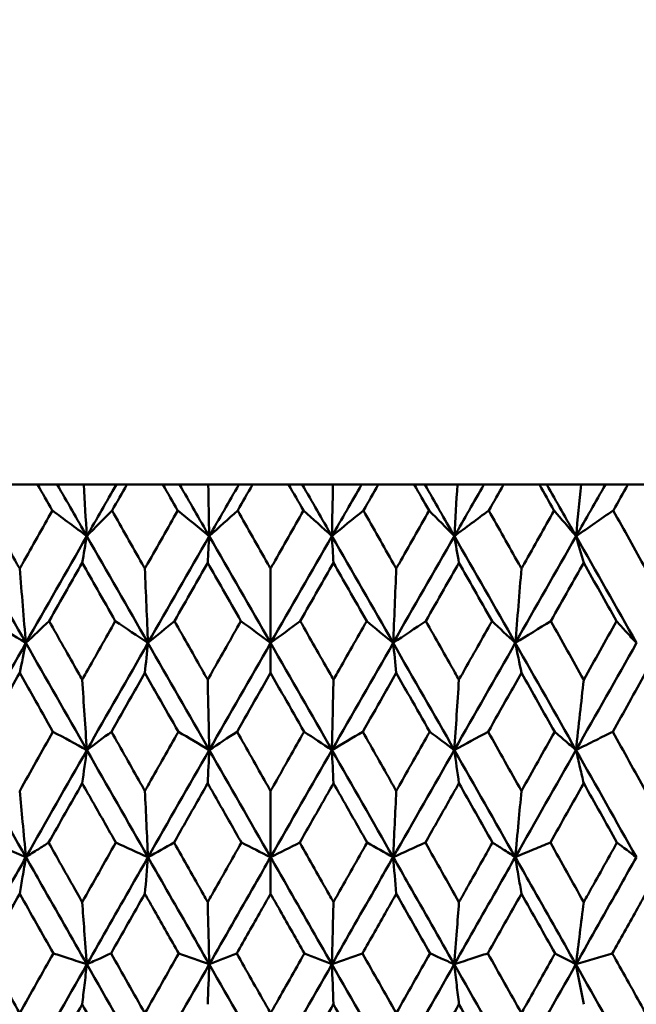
# Model space of a CAD drawing. Header units: millimetres. Extents: x 123 to 2417, y 726 to 3130.
# Tile 51 of 244: x 738 to 744, y 811 to 821. Entities that reach past the tile are written whole.
import ezdxf

# ---------------------------------------------------------------- set-up
doc = ezdxf.new("R2010")
doc.units = ezdxf.units.MM
doc.header["$LTSCALE"] = 12
doc.layers.add('Widoczne (ISO)', color=7, linetype='Continuous', lineweight=50)

msp = doc.modelspace()

# ---------------------------------------------------------------- linework, layer by layer
at = {"layer": 'Widoczne (ISO)'}
for p, q in [((737.9109, 816.3166), (737.5531, 816.3166)), ((737.9109, 816.3166), (738.1074, 816.3166)), ((738.1074, 816.3166), (738.372, 816.3166)), ((738.372, 816.3166), (738.6974, 816.3166)), ((738.6974, 816.3166), (738.8028, 816.3166)), ((739.1627, 816.3166), (738.8028, 816.3166)), ((739.1627, 816.3166), (739.3295, 816.3166)), ((739.3295, 816.3166), (739.6156, 816.3166)), ((739.6156, 816.3166), (739.9219, 816.3166)), ((739.9219, 816.3166), (740.0582, 816.3166)), ((740.4189, 816.3166), (740.0582, 816.3166)), ((740.4189, 816.3166), (740.5552, 816.3166)), ((740.5552, 816.3166), (740.8615, 816.3166)), ((740.8615, 816.3166), (741.1476, 816.3166)), ((741.1476, 816.3166), (741.3143, 816.3166)), ((741.6743, 816.3166), (741.3143, 816.3166)), ((741.6743, 816.3166), (741.7797, 816.3166)), ((741.7797, 816.3166), (742.105, 816.3166)), ((742.105, 816.3166), (742.3697, 816.3166)), ((742.3697, 816.3166), (742.5662, 816.3166)), ((742.924, 816.3166), (742.5662, 816.3166)), ((742.924, 816.3166), (742.9981, 816.3166)), ((742.9981, 816.3166), (743.3412, 816.3166)), ((743.3412, 816.3166), (743.5834, 816.3166)), ((743.5834, 816.3166), (743.8089, 816.3166)), ((744.1631, 816.3166), (743.8089, 816.3166)), ((740.2385, 814.7331), (740.2385, 815.4763)), ((740.2385, 814.7331), (740.2385, 814.4336)), ((740.2385, 812.5925), (740.2385, 813.2538)), ((740.2385, 812.5925), (740.2385, 812.2267))]:
    msp.add_line(p, q, dxfattribs=at)
msp.add_circle((740.2385, 776.3166), 50, dxfattribs=at)
for points, knots in [([(738.0585, 816.0573), (738.0582, 816.0578), (738.0579, 816.0584), (738.0087, 816.1448), (737.9598, 816.2307), (737.9109, 816.3166)], [0.02951568, 0.02951568, 0.02951568, 0.02951568, 0.02969929, 0.02969929, 0.05939589, 0.05939589, 0.05939589, 0.05939589]), ([(738.8028, 816.3166), (738.7537, 816.2307), (738.7046, 816.1448), (738.6553, 816.0584), (738.655, 816.0578), (738.6547, 816.0573)], [0, 0, 0, 0, 0.02969567, 0.02969567, 0.02988021, 0.02988021, 0.02988021, 0.02988021]), ([(739.3111, 816.0573), (739.3108, 816.0578), (739.3105, 816.0584), (739.261, 816.1448), (739.2119, 816.2307), (739.1627, 816.3166)], [0.02951568, 0.02951568, 0.02951568, 0.02951568, 0.02969929, 0.02969929, 0.05939589, 0.05939589, 0.05939589, 0.05939589]), ([(740.0582, 816.3166), (740.009, 816.2307), (739.9598, 816.1448), (739.9103, 816.0584), (739.91, 816.0578), (739.9097, 816.0573)], [0, 0, 0, 0, 0.02969567, 0.02969567, 0.02988021, 0.02988021, 0.02988021, 0.02988021]), ([(740.5674, 816.0573), (740.5671, 816.0578), (740.5668, 816.0584), (740.5173, 816.1448), (740.4681, 816.2307), (740.4189, 816.3166)], [0.02951568, 0.02951568, 0.02951568, 0.02951568, 0.02969929, 0.02969929, 0.05939589, 0.05939589, 0.05939589, 0.05939589]), ([(741.3143, 816.3166), (741.2652, 816.2307), (741.216, 816.1448), (741.1666, 816.0584), (741.1663, 816.0578), (741.166, 816.0573)], [0, 0, 0, 0, 0.02969567, 0.02969567, 0.02988021, 0.02988021, 0.02988021, 0.02988021]), ([(741.8224, 816.0573), (741.8221, 816.0578), (741.8218, 816.0584), (741.7724, 816.1448), (741.7234, 816.2307), (741.6743, 816.3166)], [0.02951568, 0.02951568, 0.02951568, 0.02951568, 0.02969929, 0.02969929, 0.05939589, 0.05939589, 0.05939589, 0.05939589]), ([(742.5662, 816.3166), (742.5173, 816.2307), (742.4684, 816.1448), (742.4192, 816.0584), (742.4189, 816.0578), (742.4186, 816.0573)], [0, 0, 0, 0, 0.02969567, 0.02969567, 0.02988021, 0.02988021, 0.02988021, 0.02988021]), ([(743.0711, 816.0573), (743.0708, 816.0578), (743.0705, 816.0584), (743.0215, 816.1448), (742.9728, 816.2307), (742.924, 816.3166)], [0.02951568, 0.02951568, 0.02951568, 0.02951568, 0.02969929, 0.02969929, 0.05939589, 0.05939589, 0.05939589, 0.05939589]), ([(743.8089, 816.3166), (743.7604, 816.2307), (743.712, 816.1448), (743.6632, 816.0584), (743.6629, 816.0578), (743.6626, 816.0573)], [0, 0, 0, 0, 0.02969567, 0.02969567, 0.02988021, 0.02988021, 0.02988021, 0.02988021]), ([(737.406, 816.0573), (737.5053, 815.88), (737.6048, 815.7026), (737.7135, 815.509), (737.7227, 815.4926), (737.7319, 815.4763)], [0.0297954, 0.0297954, 0.0297954, 0.0297954, 0.09092493, 0.09092493, 0.09655955, 0.09655955, 0.09655955, 0.09655955]), ([(737.7319, 815.4763), (737.741, 815.4925), (737.7501, 815.5087), (737.8588, 815.7024), (737.9586, 815.8799), (738.0585, 816.0573)], [0.0853813, 0.0853813, 0.0853813, 0.0853813, 0.09097809, 0.09097809, 0.15214536, 0.15214536, 0.15214536, 0.15214536]), ([(738.6547, 816.0573), (738.7548, 815.88), (738.8549, 815.7026), (738.9643, 815.509), (738.9735, 815.4926), (738.9827, 815.4763)], [0.0297954, 0.0297954, 0.0297954, 0.0297954, 0.09092493, 0.09092493, 0.09655955, 0.09655955, 0.09655955, 0.09655955]), ([(738.9827, 815.4763), (738.9919, 815.4925), (739.0011, 815.5087), (739.1104, 815.7024), (739.2107, 815.8799), (739.3111, 816.0573)], [0.0853813, 0.0853813, 0.0853813, 0.0853813, 0.09097809, 0.09097809, 0.15214536, 0.15214536, 0.15214536, 0.15214536]), ([(739.9097, 816.0573), (740.0101, 815.88), (740.1104, 815.7026), (740.22, 815.509), (740.2293, 815.4926), (740.2385, 815.4763)], [0.0297954, 0.0297954, 0.0297954, 0.0297954, 0.09092493, 0.09092493, 0.09655955, 0.09655955, 0.09655955, 0.09655955]), ([(740.2385, 815.4763), (740.2477, 815.4925), (740.2569, 815.5087), (740.3665, 815.7024), (740.4669, 815.8799), (740.5674, 816.0573)], [0.0853813, 0.0853813, 0.0853813, 0.0853813, 0.09097809, 0.09097809, 0.15214536, 0.15214536, 0.15214536, 0.15214536]), ([(741.166, 816.0573), (741.2663, 815.88), (741.3665, 815.7026), (741.4759, 815.509), (741.4851, 815.4926), (741.4943, 815.4763)], [0.0297954, 0.0297954, 0.0297954, 0.0297954, 0.09092493, 0.09092493, 0.09655955, 0.09655955, 0.09655955, 0.09655955]), ([(741.4943, 815.4763), (741.5035, 815.4925), (741.5127, 815.5087), (741.6221, 815.7024), (741.7222, 815.8799), (741.8224, 816.0573)], [0.0853813, 0.0853813, 0.0853813, 0.0853813, 0.09097809, 0.09097809, 0.15214536, 0.15214536, 0.15214536, 0.15214536]), ([(742.4186, 816.0573), (742.5184, 815.88), (742.6181, 815.7026), (742.7268, 815.509), (742.736, 815.4926), (742.7452, 815.4763)], [0.0297954, 0.0297954, 0.0297954, 0.0297954, 0.09092493, 0.09092493, 0.09655955, 0.09655955, 0.09655955, 0.09655955]), ([(742.7452, 815.4763), (742.7543, 815.4925), (742.7634, 815.5087), (742.8721, 815.7024), (742.9717, 815.8799), (743.0711, 816.0573)], [0.0853813, 0.0853813, 0.0853813, 0.0853813, 0.09097809, 0.09097809, 0.15214536, 0.15214536, 0.15214536, 0.15214536]), ([(738.3564, 815.534), (738.3058, 815.4451), (738.2552, 815.3562), (738.1451, 815.1624), (738.0855, 815.0575), (738.026, 814.9526)], [0.03078053, 0.03078053, 0.03078053, 0.03078053, 0.06149921, 0.06149921, 0.09773041, 0.09773041, 0.09773041, 0.09773041]), ([(738.6873, 814.9526), (738.6276, 815.0575), (738.5679, 815.1624), (738.4576, 815.3561), (738.407, 815.445), (738.3564, 815.534)], [0.02528165, 0.02528165, 0.02528165, 0.02528165, 0.06150593, 0.06150593, 0.09223152, 0.09223152, 0.09223152, 0.09223152]), ([(739.6103, 815.534), (739.5595, 815.4451), (739.5087, 815.3562), (739.3981, 815.1624), (739.3383, 815.0575), (739.2785, 814.9526)], [0.03078053, 0.03078053, 0.03078053, 0.03078053, 0.06149921, 0.06149921, 0.09773041, 0.09773041, 0.09773041, 0.09773041]), ([(739.9424, 814.9526), (739.8825, 815.0575), (739.8226, 815.1624), (739.7119, 815.3561), (739.6611, 815.445), (739.6103, 815.534)], [0.02528165, 0.02528165, 0.02528165, 0.02528165, 0.06150593, 0.06150593, 0.09223152, 0.09223152, 0.09223152, 0.09223152]), ([(740.8667, 815.534), (740.8159, 815.4451), (740.7652, 815.3562), (740.6545, 815.1624), (740.5946, 815.0575), (740.5347, 814.9526)], [0.03078053, 0.03078053, 0.03078053, 0.03078053, 0.06149921, 0.06149921, 0.09773041, 0.09773041, 0.09773041, 0.09773041]), ([(741.1986, 814.9526), (741.1388, 815.0575), (741.079, 815.1624), (740.9684, 815.3561), (740.9176, 815.445), (740.8667, 815.534)], [0.02528165, 0.02528165, 0.02528165, 0.02528165, 0.06150593, 0.06150593, 0.09223152, 0.09223152, 0.09223152, 0.09223152]), ([(742.1207, 815.534), (742.0701, 815.4451), (742.0195, 815.3562), (741.9092, 815.1624), (741.8495, 815.0575), (741.7898, 814.9526)], [0.03078053, 0.03078053, 0.03078053, 0.03078053, 0.06149921, 0.06149921, 0.09773041, 0.09773041, 0.09773041, 0.09773041]), ([(742.4511, 814.9526), (742.3916, 815.0575), (742.332, 815.1624), (742.2219, 815.3561), (742.1713, 815.445), (742.1207, 815.534)], [0.02528165, 0.02528165, 0.02528165, 0.02528165, 0.06150593, 0.06150593, 0.09223152, 0.09223152, 0.09223152, 0.09223152]), ([(743.3672, 815.534), (743.317, 815.4451), (743.2668, 815.3562), (743.1573, 815.1624), (743.0981, 815.0575), (743.0388, 814.9526)], [0.03078053, 0.03078053, 0.03078053, 0.03078053, 0.06149921, 0.06149921, 0.09773041, 0.09773041, 0.09773041, 0.09773041]), ([(738.026, 814.9526), (738.1224, 814.7811), (738.2189, 814.6096), (738.3291, 814.4138), (738.3427, 814.3895), (738.3564, 814.3653)], [0.02983351, 0.02983351, 0.02983351, 0.02983351, 0.0889495, 0.0889495, 0.09731113, 0.09731113, 0.09731113, 0.09731113]), ([(738.3564, 814.3653), (738.37, 814.3894), (738.3836, 814.4136), (738.4938, 814.6094), (738.5905, 814.781), (738.6873, 814.9526)], [0.0806421, 0.0806421, 0.0806421, 0.0806421, 0.08897282, 0.08897282, 0.14811965, 0.14811965, 0.14811965, 0.14811965]), ([(739.2785, 814.9526), (739.3753, 814.7811), (739.4723, 814.6096), (739.5829, 814.4138), (739.5966, 814.3895), (739.6103, 814.3653)], [0.02983351, 0.02983351, 0.02983351, 0.02983351, 0.0889495, 0.0889495, 0.09731113, 0.09731113, 0.09731113, 0.09731113]), ([(739.6103, 814.3653), (739.624, 814.3894), (739.6376, 814.4136), (739.7483, 814.6094), (739.8453, 814.781), (739.9424, 814.9526)], [0.0806421, 0.0806421, 0.0806421, 0.0806421, 0.08897282, 0.08897282, 0.14811965, 0.14811965, 0.14811965, 0.14811965]), ([(740.5347, 814.9526), (740.6317, 814.7811), (740.7287, 814.6096), (740.8393, 814.4138), (740.853, 814.3895), (740.8667, 814.3653)], [0.02983351, 0.02983351, 0.02983351, 0.02983351, 0.0889495, 0.0889495, 0.09731113, 0.09731113, 0.09731113, 0.09731113]), ([(740.8667, 814.3653), (740.8804, 814.3894), (740.8941, 814.4136), (741.0047, 814.6094), (741.1017, 814.781), (741.1986, 814.9526)], [0.0806421, 0.0806421, 0.0806421, 0.0806421, 0.08897282, 0.08897282, 0.14811965, 0.14811965, 0.14811965, 0.14811965]), ([(741.7898, 814.9526), (741.8865, 814.7811), (741.9832, 814.6096), (742.0934, 814.4138), (742.107, 814.3895), (742.1207, 814.3653)], [0.02983351, 0.02983351, 0.02983351, 0.02983351, 0.0889495, 0.0889495, 0.09731113, 0.09731113, 0.09731113, 0.09731113]), ([(742.1207, 814.3653), (742.1343, 814.3894), (742.1479, 814.4136), (742.2581, 814.6094), (742.3546, 814.781), (742.4511, 814.9526)], [0.0806421, 0.0806421, 0.0806421, 0.0806421, 0.08897282, 0.08897282, 0.14811965, 0.14811965, 0.14811965, 0.14811965]), ([(743.8941, 814.7331), (743.86, 814.7707), (743.8259, 814.8083), (743.7594, 814.8815), (743.7271, 814.9171), (743.6948, 814.9526)], [-0.06289983, -0.06289983, -0.06289983, -0.06289983, -0.03141621, -0.03141621, -0.00164488, -0.00164488, -0.00164488, -0.00164488]), ([(738.0644, 813.8461), (737.9979, 813.9635), (737.9315, 814.0808), (737.8207, 814.2766), (737.7763, 814.3551), (737.7319, 814.4336)], [0.02104899, 0.02104899, 0.02104899, 0.02104899, 0.0615671, 0.0615671, 0.08866561, 0.08866561, 0.08866561, 0.08866561]), ([(738.9827, 814.4336), (738.9381, 814.3551), (738.8934, 814.2767), (738.7821, 814.0809), (738.7154, 813.9635), (738.6487, 813.8461)], [0.03448054, 0.03448054, 0.03448054, 0.03448054, 0.06157222, 0.06157222, 0.10209717, 0.10209717, 0.10209717, 0.10209717]), ([(739.3171, 813.8461), (739.2503, 813.9635), (739.1835, 814.0808), (739.072, 814.2766), (739.0274, 814.3551), (738.9827, 814.4336)], [0.02104899, 0.02104899, 0.02104899, 0.02104899, 0.0615671, 0.0615671, 0.08866561, 0.08866561, 0.08866561, 0.08866561]), ([(740.2385, 814.4336), (740.1938, 814.3551), (740.1491, 814.2767), (740.0374, 814.0809), (739.9706, 813.9635), (739.9037, 813.8461)], [0.03448054, 0.03448054, 0.03448054, 0.03448054, 0.06157222, 0.06157222, 0.10209717, 0.10209717, 0.10209717, 0.10209717]), ([(740.5734, 813.8461), (740.5065, 813.9635), (740.4396, 814.0808), (740.328, 814.2766), (740.2833, 814.3551), (740.2385, 814.4336)], [0.02104899, 0.02104899, 0.02104899, 0.02104899, 0.0615671, 0.0615671, 0.08866561, 0.08866561, 0.08866561, 0.08866561]), ([(741.4943, 814.4336), (741.4497, 814.3551), (741.405, 814.2767), (741.2936, 814.0809), (741.2268, 813.9635), (741.16, 813.8461)], [0.03448054, 0.03448054, 0.03448054, 0.03448054, 0.06157222, 0.06157222, 0.10209717, 0.10209717, 0.10209717, 0.10209717]), ([(741.8283, 813.8461), (741.7617, 813.9635), (741.695, 814.0808), (741.5837, 814.2766), (741.539, 814.3551), (741.4943, 814.4336)], [0.02104899, 0.02104899, 0.02104899, 0.02104899, 0.0615671, 0.0615671, 0.08866561, 0.08866561, 0.08866561, 0.08866561]), ([(742.7452, 814.4336), (742.7008, 814.3551), (742.6564, 814.2767), (742.5456, 814.0809), (742.4791, 813.9635), (742.4127, 813.8461)], [0.03448054, 0.03448054, 0.03448054, 0.03448054, 0.06157222, 0.06157222, 0.10209717, 0.10209717, 0.10209717, 0.10209717]), ([(743.3672, 814.3653), (743.3548, 814.2516), (743.3424, 814.1381), (743.3166, 813.9041), (743.3033, 813.7836), (743.2899, 813.6632)], [-0.08584009, -0.08584009, -0.08584009, -0.08584009, -0.0442602, -0.0442602, 0, 0, 0, 0]), ([(738.6487, 813.8461), (738.7458, 813.6739), (738.8429, 813.5017), (738.9542, 813.3043), (738.9685, 813.2791), (738.9827, 813.2538)], [0.02530969, 0.02530969, 0.02530969, 0.02530969, 0.08465152, 0.08465152, 0.09334823, 0.09334823, 0.09334823, 0.09334823]), ([(738.9827, 813.2538), (738.9969, 813.279), (739.0111, 813.3042), (739.1225, 813.5016), (739.2198, 813.6739), (739.3171, 813.8461)], [0.07597559, 0.07597559, 0.07597559, 0.07597559, 0.08464777, 0.08464777, 0.14401425, 0.14401425, 0.14401425, 0.14401425]), ([(739.9037, 813.8461), (740.001, 813.6739), (740.0984, 813.5017), (740.21, 813.3043), (740.2243, 813.2791), (740.2385, 813.2538)], [0.02530969, 0.02530969, 0.02530969, 0.02530969, 0.08465152, 0.08465152, 0.09334823, 0.09334823, 0.09334823, 0.09334823]), ([(740.2385, 813.2538), (740.2528, 813.279), (740.267, 813.3042), (740.3786, 813.5016), (740.476, 813.6739), (740.5734, 813.8461)], [0.07597559, 0.07597559, 0.07597559, 0.07597559, 0.08464777, 0.08464777, 0.14401425, 0.14401425, 0.14401425, 0.14401425]), ([(741.16, 813.8461), (741.2572, 813.6739), (741.3545, 813.5017), (741.4659, 813.3043), (741.4801, 813.2791), (741.4943, 813.2538)], [0.02530969, 0.02530969, 0.02530969, 0.02530969, 0.08465152, 0.08465152, 0.09334823, 0.09334823, 0.09334823, 0.09334823]), ([(741.4943, 813.2538), (741.5085, 813.279), (741.5227, 813.3042), (741.6341, 813.5016), (741.7313, 813.6739), (741.8283, 813.8461)], [0.07597559, 0.07597559, 0.07597559, 0.07597559, 0.08464777, 0.08464777, 0.14401425, 0.14401425, 0.14401425, 0.14401425]), ([(743.2899, 813.6632), (743.2527, 813.6952), (743.2155, 813.7272), (743.1445, 813.7882), (743.1108, 813.8171), (743.077, 813.8461)], [-0.06302893, -0.06302893, -0.06302893, -0.06302893, -0.03149009, -0.03149009, -0.00290552, -0.00290552, -0.00290552, -0.00290552]), ([(743.2899, 813.6632), (743.3567, 813.6965), (743.4235, 813.7298), (743.5458, 813.7908), (743.6012, 813.8185), (743.6567, 813.8461)], [-0.06563164, -0.06563164, -0.06563164, -0.06563164, -0.03278858, -0.03278858, -0.00550824, -0.00550824, -0.00550824, -0.00550824]), ([(743.3672, 813.3308), (743.3554, 813.3818), (743.3436, 813.4327), (743.3178, 813.5435), (743.3039, 813.6034), (743.2899, 813.6632)], [-0.05953933, -0.05953933, -0.05953933, -0.05953933, -0.03219286, -0.03219286, 0, 0, 0, 0]), ([(737.7941, 812.5925), (737.7829, 812.71), (737.7718, 812.8277), (737.7511, 813.0482), (737.7415, 813.151), (737.7319, 813.2538)], [-0.08760316, -0.08760316, -0.08760316, -0.08760316, -0.04340686, -0.04340686, -0.00492606, -0.00492606, -0.00492606, -0.00492606]), ([(738.6922, 812.7387), (738.6186, 812.8684), (738.545, 812.9981), (738.4331, 813.1955), (738.3947, 813.2632), (738.3564, 813.3308)], [0.01681985, 0.01681985, 0.01681985, 0.01681985, 0.06159108, 0.06159108, 0.08495433, 0.08495433, 0.08495433, 0.08495433]), ([(739.6103, 813.3308), (739.5718, 813.2632), (739.5333, 813.1955), (739.4211, 812.9981), (739.3473, 812.8684), (739.2736, 812.7387)], [0.03825175, 0.03825175, 0.03825175, 0.03825175, 0.06160817, 0.06160817, 0.10638617, 0.10638617, 0.10638617, 0.10638617]), ([(739.9473, 812.7387), (739.8735, 812.8684), (739.7997, 812.9981), (739.6873, 813.1955), (739.6488, 813.2632), (739.6103, 813.3308)], [0.01681985, 0.01681985, 0.01681985, 0.01681985, 0.06159108, 0.06159108, 0.08495433, 0.08495433, 0.08495433, 0.08495433]), ([(740.8667, 813.3308), (740.8282, 813.2632), (740.7897, 813.1955), (740.6774, 812.9981), (740.6036, 812.8684), (740.5298, 812.7387)], [0.03825175, 0.03825175, 0.03825175, 0.03825175, 0.06160817, 0.06160817, 0.10638617, 0.10638617, 0.10638617, 0.10638617]), ([(741.2035, 812.7387), (741.1298, 812.8684), (741.056, 812.9981), (740.9438, 813.1955), (740.9053, 813.2632), (740.8667, 813.3308)], [0.01681985, 0.01681985, 0.01681985, 0.01681985, 0.06159108, 0.06159108, 0.08495433, 0.08495433, 0.08495433, 0.08495433]), ([(742.1207, 813.3308), (742.0824, 813.2632), (742.044, 813.1955), (741.9321, 812.9981), (741.8585, 812.8684), (741.7849, 812.7387)], [0.03825175, 0.03825175, 0.03825175, 0.03825175, 0.06160817, 0.06160817, 0.10638617, 0.10638617, 0.10638617, 0.10638617]), ([(742.7452, 813.2538), (742.7354, 813.1492), (742.7256, 813.0447), (742.7049, 812.8242), (742.694, 812.7083), (742.683, 812.5925)], [-0.08267714, -0.08267714, -0.08267714, -0.08267714, -0.04352949, -0.04352949, 0, 0, 0, 0]), ([(737.4432, 812.7387), (737.4974, 812.7161), (737.5516, 812.6935), (737.6686, 812.6448), (737.7313, 812.6186), (737.7941, 812.5925)], [-0.05918503, -0.05918503, -0.05918503, -0.05918503, -0.0317462, -0.0317462, 0, 0, 0, 0]), ([(738.0211, 812.7387), (737.9859, 812.716), (737.9507, 812.6933), (737.875, 812.6446), (737.8345, 812.6185), (737.7941, 812.5925)], [-0.05918503, -0.05918503, -0.05918503, -0.05918503, -0.03164443, -0.03164443, 0, 0, 0, 0]), ([(738.0211, 812.7387), (738.0966, 812.6044), (738.1721, 812.4701), (738.2839, 812.2715), (738.3201, 812.2072), (738.3564, 812.1429)], [0.41089763, 0.41089763, 0.41089763, 0.41089763, 0.45716852, 0.45716852, 0.47934595, 0.47934595, 0.47934595, 0.47934595]), ([(739.2736, 812.7387), (739.3713, 812.5657), (739.4691, 812.3926), (739.5814, 812.194), (739.5958, 812.1685), (739.6103, 812.1429)], [0.02053386, 0.02053386, 0.02053386, 0.02053386, 0.08016461, 0.08016461, 0.08898694, 0.08898694, 0.08898694, 0.08898694]), ([(739.6103, 812.1429), (739.6248, 812.1684), (739.6392, 812.1939), (739.7515, 812.3925), (739.8494, 812.5656), (739.9473, 812.7387)], [0.07138254, 0.07138254, 0.07138254, 0.07138254, 0.08018544, 0.08018544, 0.13983561, 0.13983561, 0.13983561, 0.13983561]), ([(740.5298, 812.7387), (740.6277, 812.5657), (740.7255, 812.3926), (740.8378, 812.194), (740.8523, 812.1685), (740.8667, 812.1429)], [0.02053386, 0.02053386, 0.02053386, 0.02053386, 0.08016461, 0.08016461, 0.08898694, 0.08898694, 0.08898694, 0.08898694]), ([(740.8667, 812.1429), (740.8812, 812.1684), (740.8956, 812.1939), (741.0079, 812.3925), (741.1057, 812.5656), (741.2035, 812.7387)], [0.07138254, 0.07138254, 0.07138254, 0.07138254, 0.08018544, 0.08018544, 0.13983561, 0.13983561, 0.13983561, 0.13983561]), ([(742.1207, 812.1429), (742.1511, 812.1968), (742.1815, 812.2508), (742.2933, 812.4494), (742.3747, 812.594), (742.4559, 812.7387)], [0.43981696, 0.43981696, 0.43981696, 0.43981696, 0.45842392, 0.45842392, 0.50826415, 0.50826415, 0.50826415, 0.50826415]), ([(742.683, 812.5925), (742.6425, 812.6186), (742.602, 812.6446), (742.5263, 812.6934), (742.4912, 812.716), (742.4559, 812.7387)], [-0.06330464, -0.06330464, -0.06330464, -0.06330464, -0.03163604, -0.03163604, -0.00411961, -0.00411961, -0.00411961, -0.00411961]), ([(742.683, 812.5925), (742.7458, 812.6186), (742.8086, 812.6448), (742.9255, 812.6935), (742.9797, 812.7161), (743.0339, 812.7387)], [-0.06350836, -0.06350836, -0.06350836, -0.06350836, -0.03173776, -0.03173776, -0.00432334, -0.00432334, -0.00432334, -0.00432334]), ([(743.3672, 812.1429), (743.3815, 812.1684), (743.3958, 812.1939), (743.5067, 812.3925), (743.6032, 812.5656), (743.6996, 812.7387)], [0.07138254, 0.07138254, 0.07138254, 0.07138254, 0.08018544, 0.08018544, 0.13983561, 0.13983561, 0.13983561, 0.13983561]), ([(737.1877, 811.5216), (737.3375, 811.7867), (737.4874, 812.0516), (737.6897, 812.4085), (737.7419, 812.5005), (737.7941, 812.5925)], [0.3692784, 0.3692784, 0.3692784, 0.3692784, 0.4608442, 0.4608442, 0.492629, 0.492629, 0.492629, 0.492629]), ([(737.7941, 812.5925), (737.783, 812.5275), (737.7719, 812.4624), (737.7512, 812.3405), (737.7415, 812.2836), (737.7319, 812.2267)], [-0.06561679, -0.06561679, -0.06561679, -0.06561679, -0.0327062, -0.0327062, -0.00397221, -0.00397221, -0.00397221, -0.00397221]), ([(738.4032, 811.5216), (738.2522, 811.7867), (738.1014, 812.0516), (737.8985, 812.4085), (737.8463, 812.5005), (737.7941, 812.5925)], [0.3692784, 0.3692784, 0.3692784, 0.3692784, 0.4608442, 0.4608442, 0.492629, 0.492629, 0.492629, 0.492629]), ([(738.4032, 811.5216), (738.5542, 811.7867), (738.7052, 812.0516), (738.9089, 812.4085), (738.9614, 812.5005), (739.0139, 812.5925)], [0.3692784, 0.3692784, 0.3692784, 0.3692784, 0.4608442, 0.4608442, 0.492629, 0.492629, 0.492629, 0.492629]), ([(739.626, 811.5216), (739.4744, 811.7867), (739.3229, 812.0516), (739.1189, 812.4085), (739.0664, 812.5005), (739.0139, 812.5925)], [0.3692784, 0.3692784, 0.3692784, 0.3692784, 0.4608442, 0.4608442, 0.492629, 0.492629, 0.492629, 0.492629]), ([(739.626, 811.5216), (739.7775, 811.7867), (739.9291, 812.0516), (740.1333, 812.4085), (740.1859, 812.5005), (740.2385, 812.5925)], [0.3692784, 0.3692784, 0.3692784, 0.3692784, 0.4608442, 0.4608442, 0.492629, 0.492629, 0.492629, 0.492629]), ([(740.8511, 811.5216), (740.6995, 811.7867), (740.548, 812.0516), (740.3438, 812.4085), (740.2912, 812.5005), (740.2385, 812.5925)], [0.3692784, 0.3692784, 0.3692784, 0.3692784, 0.4608442, 0.4608442, 0.492629, 0.492629, 0.492629, 0.492629]), ([(740.8511, 811.5216), (741.0027, 811.7867), (741.1542, 812.0516), (741.3581, 812.4085), (741.4107, 812.5005), (741.4632, 812.5925)], [0.3692784, 0.3692784, 0.3692784, 0.3692784, 0.4608442, 0.4608442, 0.492629, 0.492629, 0.492629, 0.492629]), ([(742.0739, 811.5216), (741.9229, 811.7867), (741.7718, 812.0516), (741.5682, 812.4085), (741.5157, 812.5005), (741.4632, 812.5925)], [0.3692784, 0.3692784, 0.3692784, 0.3692784, 0.4608442, 0.4608442, 0.492629, 0.492629, 0.492629, 0.492629]), ([(742.0739, 811.5216), (742.2249, 811.7867), (742.3757, 812.0516), (742.5785, 812.4085), (742.6308, 812.5005), (742.683, 812.5925)], [0.3692784, 0.3692784, 0.3692784, 0.3692784, 0.4608442, 0.4608442, 0.492629, 0.492629, 0.492629, 0.492629]), ([(743.2893, 811.5216), (743.1396, 811.7867), (742.9896, 812.0516), (742.7874, 812.4085), (742.7352, 812.5005), (742.683, 812.5925)], [0.3692784, 0.3692784, 0.3692784, 0.3692784, 0.4608442, 0.4608442, 0.492629, 0.492629, 0.492629, 0.492629]), ([(742.7452, 812.2267), (742.7355, 812.2839), (742.7258, 812.3411), (742.7051, 812.463), (742.694, 812.5278), (742.683, 812.5925)], [-0.06164459, -0.06164459, -0.06164459, -0.06164459, -0.0327555, -0.0327555, 0, 0, 0, 0]), ([(743.2893, 811.5216), (743.4392, 811.7867), (743.5887, 812.0516), (743.7897, 812.4085), (743.8415, 812.5005), (743.8932, 812.5925)], [0.3692784, 0.3692784, 0.3692784, 0.3692784, 0.4608442, 0.4608442, 0.492629, 0.492629, 0.492629, 0.492629]), ([(739.3209, 811.6311), (739.2403, 811.7731), (739.1596, 811.9151), (739.0469, 812.1136), (739.0148, 812.1701), (738.9827, 812.2267)], [0.01259731, 0.01259731, 0.01259731, 0.01259731, 0.06159863, 0.06159863, 0.08110666, 0.08110666, 0.08110666, 0.08110666]), ([(740.2385, 812.2267), (740.2064, 812.1701), (740.1743, 812.1136), (740.0614, 811.9151), (739.9806, 811.7731), (739.8998, 811.6311)], [0.04208868, 0.04208868, 0.04208868, 0.04208868, 0.06158988, 0.06158988, 0.11059803, 0.11059803, 0.11059803, 0.11059803]), ([(740.5772, 811.6311), (740.4965, 811.7731), (740.4157, 811.9151), (740.3028, 812.1136), (740.2707, 812.1701), (740.2385, 812.2267)], [0.01259731, 0.01259731, 0.01259731, 0.01259731, 0.06159863, 0.06159863, 0.08110666, 0.08110666, 0.08110666, 0.08110666]), ([(741.4943, 812.2267), (741.4623, 812.1701), (741.4302, 812.1136), (741.3175, 811.9151), (741.2368, 811.7731), (741.1561, 811.6311)], [0.04208868, 0.04208868, 0.04208868, 0.04208868, 0.06158988, 0.06158988, 0.11059803, 0.11059803, 0.11059803, 0.11059803]), ([(743.9862, 812.2267), (743.9546, 812.1701), (743.923, 812.1136), (743.812, 811.9151), (743.7325, 811.7731), (743.6529, 811.6311)], [0.04208868, 0.04208868, 0.04208868, 0.04208868, 0.06158988, 0.06158988, 0.11059803, 0.11059803, 0.11059803, 0.11059803]), ([(738.4032, 811.5216), (738.3947, 811.6342), (738.3862, 811.7469), (738.3705, 811.954), (738.3634, 812.0484), (738.3564, 812.1429)], [-0.08604109, -0.08604109, -0.08604109, -0.08604109, -0.0426641, -0.0426641, -0.00643211, -0.00643211, -0.00643211, -0.00643211]), ([(742.1207, 812.1429), (742.1135, 812.0468), (742.1063, 811.9509), (742.0907, 811.7437), (742.0823, 811.6326), (742.0739, 811.5216)], [-0.07960901, -0.07960901, -0.07960901, -0.07960901, -0.04277525, -0.04277525, 0, 0, 0, 0]), ([(737.3962, 811.6311), (737.4937, 811.4571), (737.5914, 811.2831), (737.7034, 811.0838), (737.7176, 811.0584), (737.7319, 811.0331)], [0.01556037, 0.01556037, 0.01556037, 0.01556037, 0.07555527, 0.07555527, 0.08428623, 0.08428623, 0.08428623, 0.08428623]), ([(738.0682, 811.6311), (738.121, 811.6139), (738.1738, 811.5966), (738.2855, 811.5601), (738.3444, 811.5409), (738.4032, 811.5216)], [-0.05844831, -0.05844831, -0.05844831, -0.05844831, -0.03081683, -0.03081683, 0, 0, 0, 0]), ([(738.6449, 811.6311), (738.6083, 811.6145), (738.5716, 811.5979), (738.4911, 811.5614), (738.4471, 811.5415), (738.4032, 811.5216)], [-0.05844831, -0.05844831, -0.05844831, -0.05844831, -0.03187118, -0.03187118, 0, 0, 0, 0]), ([(739.8998, 811.6311), (739.9984, 811.4571), (740.0969, 811.2831), (740.2098, 811.0838), (740.2242, 811.0584), (740.2385, 811.0331)], [0.01556037, 0.01556037, 0.01556037, 0.01556037, 0.07555527, 0.07555527, 0.08428623, 0.08428623, 0.08428623, 0.08428623]), ([(740.2385, 811.0331), (740.2529, 811.0584), (740.2672, 811.0837), (740.3801, 811.283), (740.4787, 811.4571), (740.5772, 811.6311)], [0.06686277, 0.06686277, 0.06686277, 0.06686277, 0.07557848, 0.07557848, 0.13558897, 0.13558897, 0.13558897, 0.13558897]), ([(742.0739, 811.5216), (742.0299, 811.5415), (741.986, 811.5614), (741.9054, 811.598), (741.8688, 811.6145), (741.8322, 811.6311)], [-0.06375163, -0.06375163, -0.06375163, -0.06375163, -0.03186626, -0.03186626, -0.00530332, -0.00530332, -0.00530332, -0.00530332]), ([(742.0739, 811.5216), (742.1327, 811.5409), (742.1916, 811.5601), (742.3033, 811.5966), (742.3561, 811.6139), (742.4088, 811.6311)], [-0.06164188, -0.06164188, -0.06164188, -0.06164188, -0.03081222, -0.03081222, -0.00319357, -0.00319357, -0.00319357, -0.00319357]), ([(742.7452, 811.0331), (742.7594, 811.0584), (742.7736, 811.0837), (742.8856, 811.283), (742.9833, 811.4571), (743.0809, 811.6311)], [0.06686277, 0.06686277, 0.06686277, 0.06686277, 0.07557848, 0.07557848, 0.13558897, 0.13558897, 0.13558897, 0.13558897]), ([(743.6529, 811.6311), (743.75, 811.4571), (743.847, 811.2831), (743.958, 811.0838), (743.9721, 811.0584), (743.9862, 811.0331)], [0.01556037, 0.01556037, 0.01556037, 0.01556037, 0.07555527, 0.07555527, 0.08428623, 0.08428623, 0.08428623, 0.08428623]), ([(738.4032, 811.5216), (738.395, 811.4518), (738.3868, 811.3819), (738.3712, 811.2486), (738.3638, 811.1853), (738.3564, 811.1219)], [-0.06679186, -0.06679186, -0.06679186, -0.06679186, -0.03327649, -0.03327649, -0.00294592, -0.00294592, -0.00294592, -0.00294592]), ([(742.1207, 811.1219), (742.1132, 811.1857), (742.1058, 811.2494), (742.0902, 811.3827), (742.082, 811.4522), (742.0739, 811.5216)], [-0.06384595, -0.06384595, -0.06384595, -0.06384595, -0.0333335, -0.0333335, 0, 0, 0, 0]), ([(740.8667, 811.1219), (740.8411, 811.0768), (740.8155, 811.0317), (740.7022, 810.8325), (740.6146, 810.6784), (740.527, 810.5243)], [0.0459862, 0.0459862, 0.0459862, 0.0459862, 0.06155279, 0.06155279, 0.11473062, 0.11473062, 0.11473062, 0.11473062])]:
    msp.add_open_spline(points, degree=3, knots=knots, dxfattribs=at)
for points in [[(738.4023, 815.8011), (738.304, 815.973), (738.2056, 816.1448), (738.1074, 816.3166)], [(738.4023, 815.8011), (738.3922, 815.9727), (738.3821, 816.1445), (738.372, 816.3166)], [(738.4023, 815.8011), (738.5006, 815.973), (738.5989, 816.1448), (738.6974, 816.3166)], [(739.6257, 815.8011), (739.5269, 815.973), (739.4282, 816.1448), (739.3295, 816.3166)], [(739.6257, 815.8011), (739.6223, 815.9727), (739.6189, 816.1445), (739.6156, 816.3166)], [(739.6257, 815.8011), (739.7243, 815.973), (739.8231, 816.1448), (739.9219, 816.3166)], [(740.8514, 815.8011), (740.7527, 815.973), (740.654, 816.1448), (740.5552, 816.3166)], [(740.8514, 815.8011), (740.8548, 815.9727), (740.8582, 816.1445), (740.8615, 816.3166)], [(740.8514, 815.8011), (740.9501, 815.973), (741.0489, 816.1448), (741.1476, 816.3166)], [(742.0748, 815.8011), (741.9765, 815.973), (741.8781, 816.1448), (741.7797, 816.3166)], [(742.0748, 815.8011), (742.1731, 815.973), (742.2714, 816.1448), (742.3697, 816.3166)], [(742.0748, 815.8011), (742.0849, 815.9727), (742.095, 816.1445), (742.105, 816.3166)], [(743.2908, 815.8011), (743.1934, 815.973), (743.0958, 816.1448), (742.9981, 816.3166)], [(743.2908, 815.8011), (743.3885, 815.973), (743.486, 816.1448), (743.5834, 816.3166)], [(743.2908, 815.8011), (743.3077, 815.9727), (743.3245, 816.1445), (743.3412, 816.3166)], [(738.0585, 816.0573), (738.1731, 815.9719), (738.2878, 815.8865), (738.4023, 815.8011)], [(738.6547, 816.0573), (738.5705, 815.9719), (738.4864, 815.8865), (738.4023, 815.8011)], [(739.3111, 816.0573), (739.416, 815.9719), (739.5209, 815.8865), (739.6257, 815.8011)], [(739.9097, 816.0573), (739.8149, 815.9719), (739.7203, 815.8865), (739.6257, 815.8011)], [(740.5674, 816.0573), (740.6621, 815.9719), (740.7568, 815.8865), (740.8514, 815.8011)], [(741.166, 816.0573), (741.0611, 815.9719), (740.9562, 815.8865), (740.8514, 815.8011)], [(741.8224, 816.0573), (741.9066, 815.9719), (741.9907, 815.8865), (742.0748, 815.8011)], [(742.4186, 816.0573), (742.3039, 815.9719), (742.1893, 815.8865), (742.0748, 815.8011)], [(743.0711, 816.0573), (743.1444, 815.9719), (743.2177, 815.8865), (743.2908, 815.8011)], [(743.6626, 816.0573), (743.5386, 815.9719), (743.4147, 815.8865), (743.2908, 815.8011)], [(743.6626, 816.0573), (743.7707, 815.8636), (743.8785, 815.67), (743.9862, 815.4763)], [(737.7935, 814.7331), (737.5908, 815.0892), (737.3883, 815.4453), (737.1862, 815.8011)], [(737.7935, 814.7331), (737.9959, 815.0892), (738.1989, 815.4453), (738.4023, 815.8011)], [(738.4023, 815.8011), (738.387, 815.7122), (738.3717, 815.6231), (738.3564, 815.534)], [(739.0136, 814.7331), (738.8097, 815.0892), (738.606, 815.4453), (738.4023, 815.8011)], [(739.0136, 814.7331), (739.2173, 815.0892), (739.4213, 815.4453), (739.6257, 815.8011)], [(739.6257, 815.8011), (739.6205, 815.7122), (739.6154, 815.6231), (739.6103, 815.534)], [(740.2385, 814.7331), (740.0344, 815.0892), (739.83, 815.4453), (739.6257, 815.8011)], [(740.2385, 814.7331), (740.4427, 815.0892), (740.647, 815.4453), (740.8514, 815.8011)], [(741.4635, 814.7331), (741.2598, 815.0892), (741.0557, 815.4453), (740.8514, 815.8011)], [(740.8514, 815.8011), (740.8565, 815.7122), (740.8616, 815.6231), (740.8667, 815.534)], [(741.4635, 814.7331), (741.6673, 815.0892), (741.8711, 815.4453), (742.0748, 815.8011)], [(742.6836, 814.7331), (742.4812, 815.0892), (742.2782, 815.4453), (742.0748, 815.8011)], [(742.0748, 815.8011), (742.0901, 815.7122), (742.1054, 815.6231), (742.1207, 815.534)], [(742.6836, 814.7331), (742.8863, 815.0892), (743.0887, 815.4453), (743.2908, 815.8011)], [(743.8941, 814.7331), (743.6937, 815.0892), (743.4926, 815.4453), (743.2908, 815.8011)], [(743.2908, 815.8011), (743.3163, 815.7122), (743.3418, 815.6231), (743.3672, 815.534)], [(743.6948, 814.9526), (743.5858, 815.1465), (743.4766, 815.3402), (743.3672, 815.534)], [(737.7935, 814.7331), (737.7728, 814.9801), (737.7523, 815.2279), (737.7319, 815.4763)], [(739.0136, 814.7331), (739.0032, 814.9801), (738.9929, 815.2279), (738.9827, 815.4763)], [(741.4635, 814.7331), (741.4738, 814.9801), (741.4841, 815.2279), (741.4943, 815.4763)], [(742.6836, 814.7331), (742.7043, 814.9801), (742.7248, 815.2279), (742.7452, 815.4763)], [(737.4383, 814.9526), (737.5567, 814.8794), (737.6751, 814.8062), (737.7935, 814.7331)], [(738.026, 814.9526), (737.9484, 814.8794), (737.8709, 814.8062), (737.7935, 814.7331)], [(738.6873, 814.9526), (738.7961, 814.8794), (738.9049, 814.8062), (739.0136, 814.7331)], [(739.2785, 814.9526), (739.1901, 814.8794), (739.1018, 814.8062), (739.0136, 814.7331)], [(739.9424, 814.9526), (740.0411, 814.8794), (740.1399, 814.8062), (740.2385, 814.7331)], [(740.5347, 814.9526), (740.4359, 814.8794), (740.3372, 814.8062), (740.2385, 814.7331)], [(741.1986, 814.9526), (741.287, 814.8794), (741.3753, 814.8062), (741.4635, 814.7331)], [(741.7898, 814.9526), (741.681, 814.8794), (741.5722, 814.8062), (741.4635, 814.7331)], [(742.4511, 814.9526), (742.5287, 814.8794), (742.6062, 814.8062), (742.6836, 814.7331)], [(743.0388, 814.9526), (742.9203, 814.8794), (742.802, 814.8062), (742.6836, 814.7331)], [(743.0388, 814.9526), (743.1484, 814.7569), (743.2579, 814.5611), (743.3672, 814.3653)], [(743.3672, 814.3653), (743.4766, 814.5611), (743.5858, 814.7569), (743.6948, 814.9526)], [(737.1871, 813.6632), (737.3887, 814.0199), (737.5908, 814.3765), (737.7935, 814.7331)], [(737.7935, 814.7331), (737.7729, 814.6334), (737.7524, 814.5335), (737.7319, 814.4336)], [(738.4029, 813.6632), (738.1995, 814.0199), (737.9964, 814.3765), (737.7935, 814.7331)], [(738.4029, 813.6632), (738.606, 814.0199), (738.8096, 814.3765), (739.0136, 814.7331)], [(739.0136, 814.7331), (739.0033, 814.6334), (738.993, 814.5335), (738.9827, 814.4336)], [(739.6258, 813.6632), (739.4217, 814.0199), (739.2176, 814.3765), (739.0136, 814.7331)], [(739.6258, 813.6632), (739.8299, 814.0199), (740.0341, 814.3765), (740.2385, 814.7331)], [(740.8512, 813.6632), (740.6472, 814.0199), (740.4429, 814.3765), (740.2385, 814.7331)], [(740.8512, 813.6632), (741.0553, 814.0199), (741.2594, 814.3765), (741.4635, 814.7331)], [(742.0742, 813.6632), (741.871, 814.0199), (741.6674, 814.3765), (741.4635, 814.7331)], [(741.4635, 814.7331), (741.4738, 814.6334), (741.4841, 814.5335), (741.4943, 814.4336)], [(742.0742, 813.6632), (742.2776, 814.0199), (742.4807, 814.3765), (742.6836, 814.7331)], [(743.2899, 813.6632), (743.0884, 814.0199), (742.8863, 814.3765), (742.6836, 814.7331)], [(742.6836, 814.7331), (742.7042, 814.6334), (742.7247, 814.5335), (742.7452, 814.4336)], [(743.2899, 813.6632), (743.4917, 814.0199), (743.6931, 814.3765), (743.8941, 814.7331)], [(737.7319, 814.4336), (737.6211, 814.2378), (737.5105, 814.042), (737.4, 813.8461)], [(743.077, 813.8461), (742.9666, 814.042), (742.856, 814.2378), (742.7452, 814.4336)], [(743.9862, 814.4336), (743.8765, 814.2378), (743.7667, 814.042), (743.6567, 813.8461)], [(738.4029, 813.6632), (738.3873, 813.8966), (738.3718, 814.1307), (738.3564, 814.3653)], [(739.6258, 813.6632), (739.6206, 813.8966), (739.6155, 814.1307), (739.6103, 814.3653)], [(740.8512, 813.6632), (740.8564, 813.8966), (740.8616, 814.1307), (740.8667, 814.3653)], [(742.0742, 813.6632), (742.0898, 813.8966), (742.1053, 814.1307), (742.1207, 814.3653)], [(737.7319, 813.2538), (737.8426, 813.4513), (737.9535, 813.6487), (738.0644, 813.8461)], [(738.0644, 813.8461), (738.1773, 813.7852), (738.2901, 813.7242), (738.4029, 813.6632)], [(738.6487, 813.8461), (738.5667, 813.7852), (738.4848, 813.7242), (738.4029, 813.6632)], [(739.3171, 813.8461), (739.42, 813.7852), (739.523, 813.7242), (739.6258, 813.6632)], [(739.9037, 813.8461), (739.811, 813.7852), (739.7184, 813.7242), (739.6258, 813.6632)], [(740.5734, 813.8461), (740.666, 813.7852), (740.7586, 813.7242), (740.8512, 813.6632)], [(741.16, 813.8461), (741.057, 813.7852), (740.9541, 813.7242), (740.8512, 813.6632)], [(741.8283, 813.8461), (741.9103, 813.7852), (741.9923, 813.7242), (742.0742, 813.6632)], [(742.4127, 813.8461), (742.2998, 813.7852), (742.187, 813.7242), (742.0742, 813.6632)], [(742.4127, 813.8461), (742.5236, 813.6487), (742.6345, 813.4513), (742.7452, 813.2538)], [(742.7452, 813.2538), (742.8559, 813.4513), (742.9665, 813.6487), (743.077, 813.8461)], [(743.6567, 813.8461), (743.7667, 813.6487), (743.8765, 813.4513), (743.9862, 813.2538)], [(737.7941, 812.5925), (737.5914, 812.9493), (737.3891, 813.3063), (737.1871, 813.6632)], [(737.7941, 812.5925), (737.9965, 812.9493), (738.1995, 813.3063), (738.4029, 813.6632)], [(738.4029, 813.6632), (738.3874, 813.5526), (738.3719, 813.4418), (738.3564, 813.3308)], [(739.0139, 812.5925), (738.8101, 812.9493), (738.6064, 813.3063), (738.4029, 813.6632)], [(739.0139, 812.5925), (739.2176, 812.9493), (739.4216, 813.3063), (739.6258, 813.6632)], [(739.6258, 813.6632), (739.6207, 813.5526), (739.6155, 813.4418), (739.6103, 813.3308)], [(740.2385, 812.5925), (740.0344, 812.9493), (739.8301, 813.3063), (739.6258, 813.6632)], [(740.2385, 812.5925), (740.4427, 812.9493), (740.647, 813.3063), (740.8512, 813.6632)], [(741.4632, 812.5925), (741.2595, 812.9493), (741.0555, 813.3063), (740.8512, 813.6632)], [(740.8512, 813.6632), (740.8564, 813.5526), (740.8616, 813.4418), (740.8667, 813.3308)], [(741.4632, 812.5925), (741.667, 812.9493), (741.8707, 813.3063), (742.0742, 813.6632)], [(742.683, 812.5925), (742.4805, 812.9493), (742.2776, 813.3063), (742.0742, 813.6632)], [(742.0742, 813.6632), (742.0897, 813.5526), (742.1052, 813.4418), (742.1207, 813.3308)], [(742.683, 812.5925), (742.8857, 812.9493), (743.088, 813.3063), (743.2899, 813.6632)], [(743.8932, 812.5925), (743.6928, 812.9493), (743.4917, 813.3063), (743.2899, 813.6632)], [(738.3564, 813.3308), (738.2445, 813.1335), (738.1327, 812.9361), (738.0211, 812.7387)], [(739.0139, 812.5925), (739.0034, 812.8124), (738.9931, 813.0328), (738.9827, 813.2538)], [(741.4632, 812.5925), (741.4736, 812.8124), (741.484, 813.0328), (741.4943, 813.2538)], [(742.4559, 812.7387), (742.3443, 812.9361), (742.2326, 813.1335), (742.1207, 813.3308)], [(743.3672, 813.3308), (743.2562, 813.1334), (743.1451, 812.9361), (743.0339, 812.7387)], [(743.6996, 812.7387), (743.589, 812.9361), (743.4782, 813.1335), (743.3672, 813.3308)], [(738.3564, 812.1429), (738.4682, 812.3415), (738.5802, 812.5401), (738.6922, 812.7387)], [(738.6922, 812.7387), (738.7994, 812.6899), (738.9067, 812.6412), (739.0139, 812.5925)], [(739.2736, 812.7387), (739.187, 812.6899), (739.1004, 812.6412), (739.0139, 812.5925)], [(739.9473, 812.7387), (740.0444, 812.6899), (740.1415, 812.6412), (740.2385, 812.5925)], [(740.5298, 812.7387), (740.4327, 812.6899), (740.3356, 812.6412), (740.2385, 812.5925)], [(741.2035, 812.7387), (741.2901, 812.6899), (741.3767, 812.6412), (741.4632, 812.5925)], [(741.7849, 812.7387), (741.6777, 812.6899), (741.5704, 812.6412), (741.4632, 812.5925)], [(741.7849, 812.7387), (741.8969, 812.5401), (742.0088, 812.3415), (742.1207, 812.1429)], [(743.0339, 812.7387), (743.1451, 812.5401), (743.2562, 812.3415), (743.3672, 812.1429)], [(743.8932, 812.5925), (743.8287, 812.6412), (743.7642, 812.6899), (743.6996, 812.7387)], [(739.0139, 812.5925), (739.0035, 812.4707), (738.9931, 812.3488), (738.9827, 812.2267)], [(741.4632, 812.5925), (741.4736, 812.4707), (741.484, 812.3488), (741.4943, 812.2267)], [(737.7319, 812.2267), (737.6199, 812.0281), (737.508, 811.8296), (737.3962, 811.6311)], [(738.0682, 811.6311), (737.956, 811.8297), (737.8439, 812.0282), (737.7319, 812.2267)], [(738.9827, 812.2267), (738.87, 812.0281), (738.7574, 811.8296), (738.6449, 811.6311)], [(741.8322, 811.6311), (741.7196, 811.8296), (741.607, 812.0281), (741.4943, 812.2267)], [(742.7452, 812.2267), (742.6332, 812.0282), (742.5211, 811.8297), (742.4088, 811.6311)], [(743.0809, 811.6311), (742.9691, 811.8296), (742.8572, 812.0281), (742.7452, 812.2267)], [(739.626, 811.5216), (739.6207, 811.7282), (739.6155, 811.9353), (739.6103, 812.1429)], [(740.8511, 811.5216), (740.8563, 811.7282), (740.8616, 811.9353), (740.8667, 812.1429)], [(743.3672, 812.1429), (743.3414, 811.9353), (743.3154, 811.7282), (743.2893, 811.5216)], [(737.7319, 811.0331), (737.8439, 811.2324), (737.9561, 811.4318), (738.0682, 811.6311)], [(738.6449, 811.6311), (738.7574, 811.4318), (738.87, 811.2325), (738.9827, 811.0331)], [(738.9827, 811.0331), (739.0954, 811.2324), (739.2082, 811.4318), (739.3209, 811.6311)], [(739.3209, 811.6311), (739.4226, 811.5946), (739.5243, 811.5581), (739.626, 811.5216)], [(739.8998, 811.6311), (739.8085, 811.5946), (739.7172, 811.5581), (739.626, 811.5216)], [(740.5772, 811.6311), (740.6685, 811.5946), (740.7598, 811.5581), (740.8511, 811.5216)], [(741.1561, 811.6311), (741.0545, 811.5946), (740.9528, 811.5581), (740.8511, 811.5216)], [(741.1561, 811.6311), (741.2689, 811.4318), (741.3816, 811.2324), (741.4943, 811.0331)], [(741.4943, 811.0331), (741.6071, 811.2325), (741.7197, 811.4318), (741.8322, 811.6311)], [(742.4088, 811.6311), (742.521, 811.4318), (742.6331, 811.2324), (742.7452, 811.0331)], [(743.2893, 811.5216), (743.2199, 811.5581), (743.1504, 811.5946), (743.0809, 811.6311)], [(743.2893, 811.5216), (743.4105, 811.5581), (743.5317, 811.5946), (743.6529, 811.6311)], [(737.7944, 810.4515), (737.5917, 810.8082), (737.3894, 811.1649), (737.1877, 811.5216)], [(737.7944, 810.4515), (737.9971, 810.8082), (738.2, 811.1649), (738.4032, 811.5216)], [(739.0141, 810.4515), (738.8101, 810.8082), (738.6065, 811.1649), (738.4032, 811.5216)], [(739.0141, 810.4515), (739.218, 810.8082), (739.4219, 811.1649), (739.626, 811.5216)], [(739.626, 811.5216), (739.6207, 811.3886), (739.6155, 811.2553), (739.6103, 811.1219)], [(740.2385, 810.4515), (740.0342, 810.8082), (739.83, 811.1649), (739.626, 811.5216)], [(740.2385, 810.4515), (740.4429, 810.8082), (740.6471, 811.1649), (740.8511, 811.5216)], [(741.463, 810.4515), (741.2591, 810.8082), (741.0551, 811.1649), (740.8511, 811.5216)], [(740.8511, 811.5216), (740.8563, 811.3886), (740.8615, 811.2553), (740.8667, 811.1219)], [(741.463, 810.4515), (741.6669, 810.8082), (741.8706, 811.1649), (742.0739, 811.5216)], [(742.6827, 810.4515), (742.48, 810.8082), (742.277, 811.1649), (742.0739, 811.5216)], [(742.6827, 810.4515), (742.8854, 810.8082), (743.0877, 811.1649), (743.2893, 811.5216)], [(743.8927, 810.4515), (743.692, 810.8082), (743.4909, 811.1649), (743.2893, 811.5216)], [(743.3672, 811.1219), (743.3413, 811.2553), (743.3153, 811.3886), (743.2893, 811.5216)], [(738.3564, 811.1219), (738.2436, 810.9227), (738.1309, 810.7235), (738.0183, 810.5243)], [(738.695, 810.5243), (738.582, 810.7235), (738.4691, 810.9227), (738.3564, 811.1219)], [(741.2064, 810.5243), (741.0932, 810.7235), (740.98, 810.9227), (740.8667, 811.1219)], [(742.1207, 811.1219), (742.0079, 810.9227), (741.895, 810.7235), (741.7821, 810.5243)], [(742.4588, 810.5243), (742.3462, 810.7235), (742.2335, 810.9227), (742.1207, 811.1219)]]:
    msp.add_open_spline(points, degree=3, dxfattribs=at)

doc.saveas('drawing.dxf')
